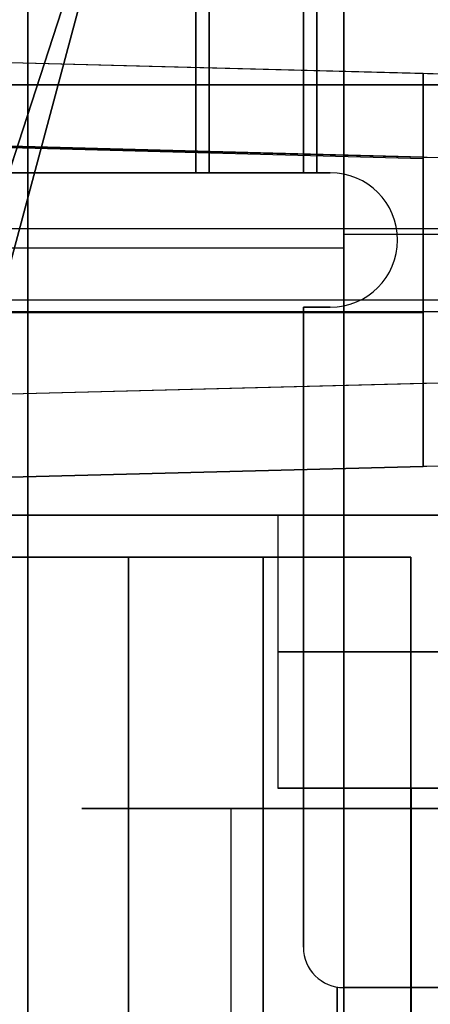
# Model space of a CAD drawing. Extents: x -8 to 8, y 0 to 107.
# Tile 144 of 256: x -1.57 to -0.04, y 22.59 to 26.25. Entities that reach past the tile are written whole.
import ezdxf

# ---------------------------------------------------------------- set-up
doc = ezdxf.new("R2010")
doc.units = 0
doc.layers.add('COUPLER_CASE', color=7, linetype='CONTINUOUS')
doc.layers.add('COUPLER_PCB', color=7, linetype='CONTINUOUS')

msp = doc.modelspace()

# ---------------------------------------------------------------- linework, layer by layer
at = {"layer": 'COUPLER_CASE', "color": 254}
for p, q in [((-0.0703, 26.0505, 145.7131), (-5.0389, 26.1806, 145.583)), ((1.4297, 26.0112, 143.2515), (-5.0389, 26.1806, 143.0821)), ((-0.0703, 26.0505, 144.3976), (-5.0389, 26.1806, 144.3976)), ((-0.0703, 24.8994, 145.7131), (-0.0703, 26.0505, 145.7131)), ((-0.0703, 26.0505, 145.7131), (-0.0703, 26.0505, 144.2131)), ((-0.0703, 26.0505, 144.2131), (-0.0703, 24.8994, 144.2131)), ((1.4297, 26.0112, 144.1738), (-0.0703, 26.0505, 144.2131)), ((-0.0703, 24.8994, 144.9631), (-0.0703, 26.0505, 144.9631)), ((-5.0389, 25.87, 8.3143), (1.4297, 25.7006, 8.145)), ((-0.0703, 25.7399, 5.9062), (-5.0389, 25.87, 5.8987)), ((-0.0703, 25.7399, 7.1065), (-5.0389, 25.87, 7.1065)), ((-0.0703, 25.7337, 5.7948), (-4.3254, 25.8451, 5.7948)), ((-4.3254, 25.8451, 5.7948), (-0.0703, 25.7399, 5.6834)), ((-0.0703, 25.7399, 7.1834), (-0.0703, 25.7399, 5.9062)), ((-0.0703, 24.5895, 7.1834), (-0.0703, 25.7399, 7.1834)), ((-0.0703, 25.7399, 5.6834), (-0.0703, 24.5895, 5.6834)), ((-0.0703, 25.7399, 7.1834), (1.4297, 25.7006, 7.2227)), ((-0.0703, 24.5895, 6.4334), (-0.0703, 25.7399, 6.4334)), ((-7.6363, 25.4749, 145.515), (-0.0703, 25.4749, 145.7131)), ((-5.9153, 25.4749, 143.0592), (1.4297, 25.4749, 143.2515)), ((-0.0703, 25.4749, 145.7131), (-0.0703, 25.4749, 144.2131)), ((-0.0703, 25.4749, 144.2131), (1.4297, 25.4749, 144.1738)), ((-0.0703, 25.1607, 5.6834), (-7.6363, 25.1607, 5.8815)), ((1.4297, 25.1647, 8.145), (-5.9153, 25.1647, 8.3373)), ((-0.0703, 25.1647, 7.1834), (-0.0703, 25.1647, 5.6834)), ((1.4297, 25.1647, 7.2227), (-0.0703, 25.1647, 7.1834)), ((-5.0389, 24.7693, 143.0821), (1.4297, 24.9387, 143.2515)), ((-0.0703, 24.8994, 144.2131), (1.4297, 24.9387, 144.1738)), ((-5.0389, 24.7693, 145.583), (-0.0703, 24.8994, 145.7131)), ((-5.0389, 24.7693, 144.3976), (-0.0703, 24.8994, 144.3976)), ((-0.0703, 24.8994, 144.2131), (-0.0703, 24.8994, 145.7131)), ((1.4297, 24.6288, 8.145), (-5.0389, 24.4594, 8.3143)), ((1.4297, 24.6288, 7.2227), (-0.0703, 24.5895, 7.1834)), ((-0.0703, 24.5895, 5.6834), (-5.0389, 24.4594, 5.8135)), ((-5.0389, 24.4594, 6.9989), (-0.0703, 24.5895, 6.9989)), ((-0.0703, 24.5895, 5.6834), (-0.0703, 24.5895, 7.1834))]:
    msp.add_line(p, q, dxfattribs=at)
at = {"layer": 'COUPLER_CASE', "color": 254, "extrusion": (1, -6.53871e-12, -3.97324e-15)}
msp.add_arc((26.7337, 5.7948, -0.0703), 1, 180, 186.3973, dxfattribs=at)
at = {"layer": 'COUPLER_CASE', "color": 254, "extrusion": (1, 9.82697e-11, -9.93309e-16)}
msp.add_arc((26.7337, 5.7948, -0.0703), 1, 173.6027, 180, dxfattribs=at)
at = {"layer": 'COUPLER_PCB', "color": 254}
for p, q in [((-1.541, 18.2517, 93.6105), (-1.541, 32.6517, 93.6105)), ((-1.541, 32.6517, 81.7105), (-1.541, 18.2517, 81.7105)), ((-1.541, 18.2517, 68.1105), (-1.541, 32.6517, 68.1105)), ((-1.541, 32.6517, 56.2105), (-1.541, 18.2517, 56.2105)), ((-0.366, 32.6517, 94.2605), (-0.366, 18.2517, 94.2605)), ((-0.366, 18.2517, 93.6105), (-0.366, 32.6517, 93.6105)), ((-0.366, 32.6517, 81.7105), (-0.366, 18.2517, 81.7105)), ((-0.366, 18.2517, 81.0605), (-0.366, 32.6517, 81.0605)), ((-0.366, 32.6517, 94.0355), (-0.366, 18.0517, 94.0355)), ((-0.366, 32.6517, 81.2855), (-0.366, 18.0517, 81.2855)), ((-0.366, 32.6517, 68.7605), (-0.366, 18.2517, 68.7605)), ((-0.366, 18.2517, 68.1105), (-0.366, 32.6517, 68.1105)), ((-0.366, 32.6517, 56.2105), (-0.366, 18.2517, 56.2105)), ((-0.366, 18.2517, 55.5605), (-0.366, 32.6517, 55.5605)), ((-0.366, 32.6517, 68.5355), (-0.366, 18.0517, 68.5355)), ((-0.366, 32.6517, 55.7855), (-0.366, 18.0517, 55.7855)), ((-2.6327, 22.5399, 90.2105), (-0.7694, 28.2748, 90.2105)), ((-2.6327, 22.5399, 84.0905), (-0.7694, 28.2748, 84.0905)), ((-0.7694, 28.2748, 86.1305), (-2.6327, 22.5399, 86.1305)), ((-0.7694, 28.2748, 88.1705), (-2.6327, 22.5399, 88.1705)), ((-2.6327, 22.5399, 64.7105), (-0.7694, 28.2748, 64.7105)), ((-2.6327, 22.5399, 58.5905), (-0.7694, 28.2748, 58.5905)), ((-0.7694, 28.2748, 60.6305), (-2.6327, 22.5399, 60.6305)), ((-0.7694, 28.2748, 62.6705), (-2.6327, 22.5399, 62.6705)), ((-0.828, 28.2514, 87.1505), (-2.6216, 21.5576, 87.1505)), ((-0.828, 28.2514, 85.1105), (-2.6216, 21.5576, 85.1105)), ((-0.828, 28.2514, 91.2305), (-2.6216, 21.5576, 91.2305)), ((-0.828, 28.2514, 89.1905), (-2.6216, 21.5576, 89.1905)), ((-0.828, 28.2514, 61.6505), (-2.6216, 21.5576, 61.6505)), ((-0.828, 28.2514, 59.6105), (-2.6216, 21.5576, 59.6105)), ((-0.828, 28.2514, 65.7305), (-2.6216, 21.5576, 65.7305)), ((-0.828, 28.2514, 63.6905), (-2.6216, 21.5576, 63.6905)), ((-0.916, 25.6817, 77.8905), (-0.916, 27.6817, 77.8905)), ((-0.916, 27.6817, 97.4305), (-0.916, 25.6817, 97.4305)), ((-0.916, 25.6817, 52.3905), (-0.916, 27.6817, 52.3905)), ((-0.916, 27.6817, 71.9305), (-0.916, 25.6817, 71.9305)), ((-0.866, 27.6817, 79.5105), (-0.866, 25.6817, 79.5105)), ((-0.866, 25.6817, 95.8105), (-0.866, 27.6817, 95.8105)), ((-0.866, 27.6817, 97.7305), (-0.866, 25.6817, 97.7305)), ((-0.866, 25.6817, 77.5905), (-0.866, 27.6817, 77.5905)), ((-0.866, 27.6817, 77.9405), (-0.866, 25.6817, 77.9405)), ((-0.866, 25.6817, 97.3805), (-0.866, 27.6817, 97.3805)), ((-0.866, 27.6817, 78.7255), (-0.866, 25.6817, 78.7255)), ((-0.866, 27.6817, 96.5955), (-0.866, 25.6817, 96.5955)), ((-0.866, 27.6817, 54.0105), (-0.866, 25.6817, 54.0105)), ((-0.866, 25.6817, 70.3105), (-0.866, 27.6817, 70.3105)), ((-0.866, 27.6817, 72.2305), (-0.866, 25.6817, 72.2305)), ((-0.866, 25.6817, 52.0905), (-0.866, 27.6817, 52.0905)), ((-0.866, 27.6817, 52.4405), (-0.866, 25.6817, 52.4405)), ((-0.866, 25.6817, 71.8805), (-0.866, 27.6817, 71.8805)), ((-0.866, 27.6817, 53.2255), (-0.866, 25.6817, 53.2255)), ((-0.866, 27.6817, 71.0955), (-0.866, 25.6817, 71.0955)), ((-0.516, 25.6817, 95.8105), (-0.516, 27.6817, 95.8105)), ((-0.516, 27.6817, 79.5105), (-0.516, 25.6817, 79.5105)), ((-0.516, 25.6817, 79.8605), (-0.516, 27.6817, 79.8605)), ((-0.516, 27.6817, 95.4605), (-0.516, 25.6817, 95.4605)), ((-0.516, 27.6817, 97.3805), (-0.516, 25.6817, 97.3805)), ((-0.516, 25.6817, 77.9405), (-0.516, 27.6817, 77.9405)), ((-0.516, 25.6817, 96.5955), (-0.516, 27.6817, 96.5955)), ((-0.516, 25.6817, 78.7255), (-0.516, 27.6817, 78.7255)), ((-0.516, 25.6817, 70.3105), (-0.516, 27.6817, 70.3105)), ((-0.516, 27.6817, 54.0105), (-0.516, 25.6817, 54.0105)), ((-0.516, 25.6817, 54.3605), (-0.516, 27.6817, 54.3605)), ((-0.516, 27.6817, 69.9605), (-0.516, 25.6817, 69.9605)), ((-0.516, 27.6817, 71.8805), (-0.516, 25.6817, 71.8805)), ((-0.516, 25.6817, 52.4405), (-0.516, 27.6817, 52.4405)), ((-0.516, 25.6817, 71.0955), (-0.516, 27.6817, 71.0955)), ((-0.516, 25.6817, 53.2255), (-0.516, 27.6817, 53.2255)), ((-0.466, 25.6817, 95.7605), (-0.466, 27.6817, 95.7605)), ((-0.466, 27.6817, 79.5605), (-0.466, 25.6817, 79.5605)), ((-0.466, 25.6817, 70.2605), (-0.466, 27.6817, 70.2605)), ((-0.466, 27.6817, 54.0605), (-0.466, 25.6817, 54.0605)), ((-1.3658, 26.4393, 90.4105), (-2.6327, 22.5399, 90.4105)), ((-1.3658, 26.4393, 90.0105), (-2.6327, 22.5399, 90.0105)), ((-1.3658, 26.4393, 84.2905), (-2.6327, 22.5399, 84.2905)), ((-1.3658, 26.4393, 83.8905), (-2.6327, 22.5399, 83.8905)), ((-2.6327, 22.5399, 85.9305), (-1.3658, 26.4393, 85.9305)), ((-2.6327, 22.5399, 86.3305), (-1.3658, 26.4393, 86.3305)), ((-2.6327, 22.5399, 87.9705), (-1.3658, 26.4393, 87.9705)), ((-2.6327, 22.5399, 88.3705), (-1.3658, 26.4393, 88.3705)), ((-1.3658, 26.4393, 64.9105), (-2.6327, 22.5399, 64.9105)), ((-1.3658, 26.4393, 64.5105), (-2.6327, 22.5399, 64.5105)), ((-1.3658, 26.4393, 58.7905), (-2.6327, 22.5399, 58.7905)), ((-1.3658, 26.4393, 58.3905), (-2.6327, 22.5399, 58.3905)), ((-2.6327, 22.5399, 60.4305), (-1.3658, 26.4393, 60.4305)), ((-2.6327, 22.5399, 60.8305), (-1.3658, 26.4393, 60.8305)), ((-2.6327, 22.5399, 62.4705), (-1.3658, 26.4393, 62.4705)), ((-2.6327, 22.5399, 62.8705), (-1.3658, 26.4393, 62.8705)), ((-1.3275, 26.3872, 86.9505), (-2.6216, 21.5576, 86.9505)), ((-2.6216, 21.5576, 87.3505), (-1.3275, 26.3872, 87.3505)), ((-2.6216, 21.5576, 84.9105), (-1.3275, 26.3872, 84.9105)), ((-2.6216, 21.5576, 85.3105), (-1.3275, 26.3872, 85.3105)), ((-2.6216, 21.5576, 91.0305), (-1.3275, 26.3872, 91.0305)), ((-2.6216, 21.5576, 91.4305), (-1.3275, 26.3872, 91.4305)), ((-2.6216, 21.5576, 88.9905), (-1.3275, 26.3872, 88.9905)), ((-2.6216, 21.5576, 89.3905), (-1.3275, 26.3872, 89.3905)), ((-1.3275, 26.3872, 61.4505), (-2.6216, 21.5576, 61.4505)), ((-2.6216, 21.5576, 61.8505), (-1.3275, 26.3872, 61.8505)), ((-2.6216, 21.5576, 59.4105), (-1.3275, 26.3872, 59.4105)), ((-2.6216, 21.5576, 59.8105), (-1.3275, 26.3872, 59.8105)), ((-2.6216, 21.5576, 65.5305), (-1.3275, 26.3872, 65.5305)), ((-2.6216, 21.5576, 65.9305), (-1.3275, 26.3872, 65.9305)), ((-2.6216, 21.5576, 63.4905), (-1.3275, 26.3872, 63.4905)), ((-2.6216, 21.5576, 63.8905), (-1.3275, 26.3872, 63.8905)), ((-4.396, 25.6817, 97.7305), (-0.866, 25.6817, 97.7305)), ((-0.866, 25.6817, 77.5905), (-4.396, 25.6817, 77.5905)), ((-4.396, 25.6817, 97.4305), (-0.916, 25.6817, 97.4305)), ((-0.916, 25.6817, 77.8905), (-4.396, 25.6817, 77.8905)), ((-4.396, 25.6817, 72.2305), (-0.866, 25.6817, 72.2305)), ((-0.866, 25.6817, 52.0905), (-4.396, 25.6817, 52.0905)), ((-4.396, 25.6817, 71.9305), (-0.916, 25.6817, 71.9305)), ((-0.916, 25.6817, 52.3905), (-4.396, 25.6817, 52.3905)), ((-0.916, 25.6817, 97.4305), (-0.866, 25.6817, 97.3805)), ((-0.866, 25.6817, 77.9405), (-0.916, 25.6817, 77.8905)), ((-0.916, 25.6817, 71.9305), (-0.866, 25.6817, 71.8805)), ((-0.866, 25.6817, 52.4405), (-0.916, 25.6817, 52.3905)), ((-0.866, 25.6817, 77.9405), (-0.866, 25.6817, 79.5105)), ((-0.866, 25.6817, 95.8105), (-0.866, 25.6817, 97.3805)), ((-0.516, 25.6817, 96.5955), (-0.866, 25.6817, 96.5955)), ((-0.516, 25.6817, 78.7255), (-0.866, 25.6817, 78.7255)), ((-0.866, 25.6817, 52.4405), (-0.866, 25.6817, 54.0105)), ((-0.866, 25.6817, 70.3105), (-0.866, 25.6817, 71.8805)), ((-0.516, 25.6817, 71.0955), (-0.866, 25.6817, 71.0955)), ((-0.516, 25.6817, 53.2255), (-0.866, 25.6817, 53.2255)), ((-0.416, 25.6817, 79.8605), (-0.516, 25.6817, 79.8605)), ((-0.516, 25.6817, 95.4605), (-0.416, 25.6817, 95.4605)), ((-0.516, 25.6817, 97.3805), (-0.516, 25.6817, 95.8105)), ((-0.516, 25.6817, 79.5105), (-0.516, 25.6817, 77.9405)), ((-0.416, 25.6817, 54.3605), (-0.516, 25.6817, 54.3605)), ((-0.516, 25.6817, 69.9605), (-0.416, 25.6817, 69.9605)), ((-0.516, 25.6817, 71.8805), (-0.516, 25.6817, 70.3105)), ((-0.516, 25.6817, 54.0105), (-0.516, 25.6817, 52.4405)), ((-0.416, 25.6817, 95.7605), (-0.466, 25.6817, 95.7605)), ((-0.466, 25.6817, 79.5605), (-0.416, 25.6817, 79.5605)), ((-0.416, 25.6817, 70.2605), (-0.466, 25.6817, 70.2605)), ((-0.466, 25.6817, 54.0605), (-0.416, 25.6817, 54.0605)), ((-0.416, 25.6817, 95.4605), (-0.416, 25.6817, 95.7605)), ((-0.416, 25.6817, 79.5605), (-0.416, 25.6817, 79.8605)), ((-0.416, 25.6817, 69.9605), (-0.416, 25.6817, 70.2605)), ((-0.416, 25.6817, 54.0605), (-0.416, 25.6817, 54.3605)), ((1.934, 25.4517, 94.2605), (-0.366, 25.4517, 94.2605)), ((1.934, 25.4517, 81.0605), (-0.366, 25.4517, 81.0605)), ((1.934, 25.4517, 68.7605), (-0.366, 25.4517, 68.7605)), ((1.934, 25.4517, 55.5605), (-0.366, 25.4517, 55.5605)), ((-0.166, 25.4317, 95.4605), (-0.166, 25.4317, 95.7605)), ((-0.166, 25.4317, 79.8605), (-0.166, 25.4317, 79.5605)), ((-0.166, 25.4317, 69.9605), (-0.166, 25.4317, 70.2605)), ((-0.166, 25.4317, 54.3605), (-0.166, 25.4317, 54.0605)), ((-0.366, 25.4017, 93.6105), (-2.716, 25.4017, 93.6105)), ((-0.366, 25.4017, 81.7105), (-2.716, 25.4017, 81.7105)), ((-0.366, 25.4017, 68.1105), (-2.716, 25.4017, 68.1105)), ((-0.366, 25.4017, 56.2105), (-2.716, 25.4017, 56.2105)), ((-0.366, 25.3517, 93.6105), (-0.366, 25.3517, 94.2605)), ((-0.366, 25.3517, 81.0605), (-0.366, 25.3517, 81.7105)), ((-0.366, 25.3517, 68.1105), (-0.366, 25.3517, 68.7605)), ((-0.366, 25.3517, 55.5605), (-0.366, 25.3517, 56.2105)), ((-0.516, 25.1817, 95.7605), (-0.416, 25.1817, 95.7605)), ((-0.516, 24.2517, 95.7605), (-0.516, 25.1817, 95.7605)), ((-0.516, 25.1817, 79.5605), (-0.516, 24.2517, 79.5605)), ((-0.416, 25.1817, 79.5605), (-0.516, 25.1817, 79.5605)), ((-0.516, 25.1817, 95.4605), (-0.416, 25.1817, 95.4605)), ((-0.516, 25.1817, 95.7605), (-0.516, 25.1817, 95.4605)), ((-0.516, 25.1817, 79.8605), (-0.516, 25.1817, 79.5605)), ((-0.416, 25.1817, 79.8605), (-0.516, 25.1817, 79.8605)), ((-0.516, 22.8017, 79.8605), (-0.516, 25.1817, 79.8605)), ((-0.516, 25.1817, 95.4605), (-0.516, 22.8017, 95.4605)), ((-0.416, 25.1817, 95.6105), (-0.516, 25.1817, 95.6105)), ((-0.416, 25.1817, 79.7105), (-0.516, 25.1817, 79.7105)), ((-0.516, 22.8017, 79.7105), (-0.516, 25.1817, 79.7105)), ((-0.516, 22.8017, 95.6105), (-0.516, 25.1817, 95.6105)), ((-0.516, 25.1817, 70.2605), (-0.416, 25.1817, 70.2605)), ((-0.516, 24.2517, 70.2605), (-0.516, 25.1817, 70.2605)), ((-0.516, 25.1817, 54.0605), (-0.516, 24.2517, 54.0605)), ((-0.416, 25.1817, 54.0605), (-0.516, 25.1817, 54.0605)), ((-0.516, 25.1817, 69.9605), (-0.416, 25.1817, 69.9605)), ((-0.516, 25.1817, 70.2605), (-0.516, 25.1817, 69.9605)), ((-0.516, 25.1817, 54.3605), (-0.516, 25.1817, 54.0605)), ((-0.416, 25.1817, 54.3605), (-0.516, 25.1817, 54.3605)), ((-0.516, 22.8017, 54.3605), (-0.516, 25.1817, 54.3605)), ((-0.516, 25.1817, 69.9605), (-0.516, 22.8017, 69.9605)), ((-0.416, 25.1817, 70.1105), (-0.516, 25.1817, 70.1105)), ((-0.416, 25.1817, 54.2105), (-0.516, 25.1817, 54.2105)), ((-0.516, 22.8017, 54.2105), (-0.516, 25.1817, 54.2105)), ((-0.516, 22.8017, 70.1105), (-0.516, 25.1817, 70.1105)), ((-0.466, 25.1817, 95.4605), (-0.466, 25.1817, 95.7605)), ((-0.466, 25.1817, 79.5605), (-0.466, 25.1817, 79.8605)), ((-0.466, 25.1817, 69.9605), (-0.466, 25.1817, 70.2605)), ((-0.466, 25.1817, 54.0605), (-0.466, 25.1817, 54.3605)), ((-0.416, 25.1817, 95.7605), (-0.416, 25.1817, 95.4605)), ((-0.416, 25.1817, 79.5605), (-0.416, 25.1817, 79.8605)), ((-0.416, 25.1817, 70.2605), (-0.416, 25.1817, 69.9605)), ((-0.416, 25.1817, 54.0605), (-0.416, 25.1817, 54.3605)), ((-0.666, 24.2517, 79.9105), (-2.216, 24.2517, 79.9105)), ((-2.216, 24.2517, 95.4105), (-0.666, 24.2517, 95.4105)), ((-2.216, 24.2517, 96.8105), (-0.116, 24.2517, 96.8105)), ((-2.216, 24.2517, 78.5105), (-0.116, 24.2517, 78.5105)), ((-0.116, 24.2517, 96.1105), (-2.216, 24.2517, 96.1105)), ((-0.116, 24.2517, 79.2105), (-2.216, 24.2517, 79.2105)), ((-0.666, 24.2517, 54.4105), (-2.216, 24.2517, 54.4105)), ((-2.216, 24.2517, 69.9105), (-0.666, 24.2517, 69.9105)), ((-2.216, 24.2517, 71.3105), (-0.116, 24.2517, 71.3105)), ((-2.216, 24.2517, 53.0105), (-0.116, 24.2517, 53.0105)), ((-0.116, 24.2517, 70.6105), (-2.216, 24.2517, 70.6105)), ((-0.116, 24.2517, 53.7105), (-2.216, 24.2517, 53.7105)), ((-1.166, 24.2517, 96.8105), (-1.166, 24.2517, 95.4105)), ((-1.166, 24.2517, 78.5105), (-1.166, 24.2517, 79.9105)), ((-1.166, 24.2517, 96.8105), (-1.166, 19.1017, 96.8105)), ((-1.166, 19.1017, 78.5105), (-1.166, 24.2517, 78.5105)), ((-1.166, 24.2517, 71.3105), (-1.166, 24.2517, 69.9105)), ((-1.166, 24.2517, 53.0105), (-1.166, 24.2517, 54.4105)), ((-1.166, 24.2517, 71.3105), (-1.166, 19.1017, 71.3105)), ((-1.166, 19.1017, 53.0105), (-1.166, 24.2517, 53.0105)), ((-0.6661, 20.5918, 79.5605), (-0.666, 24.2517, 79.5605)), ((-0.6661, 20.5918, 54.0605), (-0.666, 24.2517, 54.0605)), ((-0.666, 19.1017, 79.9105), (-0.666, 24.2517, 79.9105)), ((-0.666, 24.2517, 95.4105), (-0.666, 19.1017, 95.4105)), ((-0.666, 24.2517, 79.5605), (-0.516, 24.2517, 79.5605)), ((-0.666, 24.2517, 95.7605), (-0.666, 20.592, 95.7605)), ((-0.516, 24.2517, 95.7605), (-0.666, 24.2517, 95.7605)), ((-0.666, 24.2517, 95.7605), (-0.666, 24.2517, 95.4105)), ((-0.666, 24.2517, 79.5605), (-0.666, 24.2517, 79.9105)), ((-0.666, 24.2517, 79.7355), (-0.666, 20.5918, 79.7355)), ((-0.666, 24.2517, 95.5855), (-0.666, 20.5918, 95.5855)), ((-0.666, 19.1017, 54.4105), (-0.666, 24.2517, 54.4105)), ((-0.666, 24.2517, 69.9105), (-0.666, 19.1017, 69.9105)), ((-0.666, 24.2517, 54.0605), (-0.516, 24.2517, 54.0605)), ((-0.666, 24.2517, 70.2605), (-0.666, 20.592, 70.2605)), ((-0.516, 24.2517, 70.2605), (-0.666, 24.2517, 70.2605)), ((-0.666, 24.2517, 70.2605), (-0.666, 24.2517, 69.9105)), ((-0.666, 24.2517, 54.0605), (-0.666, 24.2517, 54.4105)), ((-0.666, 24.2517, 54.2355), (-0.666, 20.5918, 54.2355)), ((-0.666, 24.2517, 70.0855), (-0.666, 20.5918, 70.0855)), ((-0.116, 24.2517, 95.7605), (-0.516, 24.2517, 95.7605)), ((-0.516, 24.2517, 79.5605), (-0.116, 24.2517, 79.5605)), ((-0.516, 22.8017, 79.5605), (-0.516, 24.2517, 79.5605)), ((-0.516, 24.2517, 95.7605), (-0.516, 22.8017, 95.7605)), ((-0.116, 24.2517, 70.2605), (-0.516, 24.2517, 70.2605)), ((-0.516, 24.2517, 54.0605), (-0.116, 24.2517, 54.0605)), ((-0.516, 22.8017, 54.0605), (-0.516, 24.2517, 54.0605)), ((-0.516, 24.2517, 70.2605), (-0.516, 22.8017, 70.2605)), ((-0.116, 22.6517, 95.7605), (-0.116, 24.2517, 95.7605)), ((-0.116, 24.2517, 79.5605), (-0.116, 22.6517, 79.5605)), ((-0.116, 24.2517, 96.8105), (-0.116, 24.2517, 95.7605)), ((-0.116, 24.2517, 96.8105), (-0.116, 19.1017, 96.8105)), ((-0.116, 24.2517, 78.5105), (-0.116, 24.2517, 79.5605)), ((-0.116, 24.2517, 78.5105), (-0.116, 19.1017, 78.5105)), ((-0.116, 19.1017, 96.2855), (-0.116, 24.2517, 96.2855)), ((-0.116, 24.2517, 79.0355), (-0.116, 19.1017, 79.0355)), ((-0.116, 22.6517, 70.2605), (-0.116, 24.2517, 70.2605)), ((-0.116, 24.2517, 54.0605), (-0.116, 22.6517, 54.0605)), ((-0.116, 24.2517, 71.3105), (-0.116, 24.2517, 70.2605)), ((-0.116, 24.2517, 71.3105), (-0.116, 19.1017, 71.3105)), ((-0.116, 24.2517, 53.0105), (-0.116, 24.2517, 54.0605)), ((-0.116, 24.2517, 53.0105), (-0.116, 19.1017, 53.0105)), ((-0.116, 19.1017, 70.7855), (-0.116, 24.2517, 70.7855)), ((-0.116, 24.2517, 53.5355), (-0.116, 19.1017, 53.5355)), ((-0.516, 23.9917, 79.5605), (-0.516, 23.9917, 79.8605)), ((-0.516, 23.9917, 95.4605), (-0.516, 23.9917, 95.7605)), ((-0.516, 23.9917, 54.0605), (-0.516, 23.9917, 54.3605)), ((-0.516, 23.9917, 69.9605), (-0.516, 23.9917, 70.2605)), ((-0.516, 22.8017, 95.7605), (-0.516, 22.8017, 95.4605)), ((-0.516, 22.8017, 79.8605), (-0.516, 22.8017, 79.5605)), ((-0.516, 22.8017, 70.2605), (-0.516, 22.8017, 69.9605)), ((-0.516, 22.8017, 54.3605), (-0.516, 22.8017, 54.0605)), ((-0.391, 22.6539, 79.5605), (-0.391, 22.4995, 79.5605)), ((-0.391, 22.4995, 95.7605), (-0.391, 22.6539, 95.7605)), ((-0.391, 22.6539, 54.0605), (-0.391, 22.4995, 54.0605)), ((-0.391, 22.4995, 70.2605), (-0.391, 22.6539, 70.2605)), ((-0.366, 22.6517, 95.7605), (-0.116, 22.6517, 95.7605)), ((-0.366, 22.6517, 95.4605), (-0.366, 22.6517, 95.7605)), ((5.984, 22.6517, 95.4605), (-0.366, 22.6517, 95.4605)), ((-0.366, 22.6517, 79.8605), (5.984, 22.6517, 79.8605)), ((-0.116, 22.6517, 79.5605), (-0.366, 22.6517, 79.5605)), ((-0.366, 22.6517, 79.5605), (-0.366, 22.6517, 79.8605)), ((6.2868, 22.6517, 95.5855), (-0.366, 22.6517, 95.5855)), ((6.2868, 22.6517, 79.7355), (-0.366, 22.6517, 79.7355)), ((-0.366, 22.6517, 70.2605), (-0.116, 22.6517, 70.2605)), ((-0.366, 22.6517, 69.9605), (-0.366, 22.6517, 70.2605)), ((5.984, 22.6517, 69.9605), (-0.366, 22.6517, 69.9605)), ((-0.366, 22.6517, 54.3605), (5.984, 22.6517, 54.3605)), ((-0.116, 22.6517, 54.0605), (-0.366, 22.6517, 54.0605)), ((-0.366, 22.6517, 54.0605), (-0.366, 22.6517, 54.3605)), ((6.2868, 22.6517, 70.0855), (-0.366, 22.6517, 70.0855)), ((6.2868, 22.6517, 54.2355), (-0.366, 22.6517, 54.2355)), ((5.984, 22.6517, 95.7605), (-0.116, 22.6517, 95.7605)), ((-0.116, 22.6517, 79.5605), (5.984, 22.6517, 79.5605)), ((-0.116, 22.6517, 79.5605), (-0.116, 22.5017, 79.5605)), ((-0.116, 22.5017, 95.7605), (-0.116, 22.6517, 95.7605)), ((5.984, 22.6517, 70.2605), (-0.116, 22.6517, 70.2605)), ((-0.116, 22.6517, 54.0605), (5.984, 22.6517, 54.0605)), ((-0.116, 22.6517, 54.0605), (-0.116, 22.5017, 54.0605)), ((-0.116, 22.5017, 70.2605), (-0.116, 22.6517, 70.2605))]:
    msp.add_line(p, q, dxfattribs=at)
at = {"layer": 'COUPLER_PCB', "color": 250}
for p, q in [((2.437, 26.009, 25.6405), (-2.008, 26.009, 25.6405)), ((-2.008, 26.009, 22.5925), (2.437, 26.009, 22.5925)), ((2.437, 26.009, 22.1353), (-2.008, 26.009, 22.1353)), ((-2.008, 26.009, 19.0873), (2.437, 26.009, 19.0873)), ((-2.008, 26.009, 25.1325), (2.437, 26.009, 25.1325)), ((2.437, 26.009, 23.1005), (-2.008, 26.009, 23.1005)), ((-2.008, 26.009, 21.6273), (2.437, 26.009, 21.6273)), ((2.437, 26.009, 19.5953), (-2.008, 26.009, 19.5953)), ((-2.008, 26.009, 25.3865), (2.437, 26.009, 25.3865)), ((-2.008, 26.009, 22.8465), (2.437, 26.009, 22.8465)), ((-2.008, 26.009, 21.8813), (2.437, 26.009, 21.8813)), ((-2.008, 26.009, 19.3413), (2.437, 26.009, 19.3413)), ((-2.008, 25.2089, 25.1325), (2.437, 25.2089, 25.1325)), ((-2.008, 25.2089, 23.1005), (2.437, 25.2089, 23.1005)), ((-2.008, 25.2089, 21.6273), (2.437, 25.2089, 21.6273)), ((-2.008, 25.2089, 19.5953), (2.437, 25.2089, 19.5953)), ((-2.008, 24.4088, 23.1005), (2.437, 24.4088, 23.1005)), ((2.437, 24.4088, 25.1325), (-2.008, 24.4088, 25.1325)), ((-2.008, 24.4088, 19.5953), (2.437, 24.4088, 19.5953)), ((2.437, 24.4088, 21.6273), (-2.008, 24.4088, 21.6273)), ((-1.703, 24.4088, 24.1165), (-0.611, 24.4088, 24.1165)), ((-1.703, 24.4088, 20.6113), (-0.611, 24.4088, 20.6113)), ((-0.611, 24.4088, 24.1165), (-0.611, 23.3928, 24.1165)), ((-0.611, 24.4088, 20.6113), (-0.611, 23.3928, 20.6113)), ((-0.611, 23.3928, 24.1165), (-0.1157, 23.3928, 24.1165)), ((-0.611, 23.3928, 20.6113), (-0.1157, 23.3928, 20.6113)), ((-0.1157, 23.3928, 23.7228), (-0.1157, 23.3928, 24.5102)), ((-0.1157, 23.3928, 24.5102), (0.6717, 23.3928, 24.5102)), ((0.6717, 23.3928, 23.7228), (-0.1157, 23.3928, 23.7228)), ((-0.1157, 23.3928, 20.2176), (-0.1157, 23.3928, 21.005)), ((-0.1157, 23.3928, 21.005), (0.6717, 23.3928, 21.005)), ((0.6717, 23.3928, 20.2176), (-0.1157, 23.3928, 20.2176)), ((-0.1157, 19.5828, 24.5102), (-0.1157, 23.3928, 24.5102)), ((-0.1157, 19.5828, 21.005), (-0.1157, 23.3928, 21.005)), ((-0.1157, 23.3928, 23.7228), (-0.1157, 19.5828, 23.7228)), ((-0.1157, 23.3928, 20.2176), (-0.1157, 19.5828, 20.2176)), ((-0.1157, 19.5828, 24.1165), (-0.1157, 23.3928, 24.1165)), ((-0.1157, 19.5828, 20.6113), (-0.1157, 23.3928, 20.6113))]:
    msp.add_line(p, q, dxfattribs=at)
at = {"layer": 'COUPLER_PCB'}
for p, q in [((-0.785, 23.3171, 16.7367), (1.8927, 23.3171, 14.0591)), ((1.8927, 23.3171, 16.7367), (-0.785, 23.3171, 14.0591)), ((-0.785, 17.6016, 14.0591), (-0.785, 23.3171, 14.0591)), ((-0.785, 17.6016, 16.7367), (-0.785, 23.3171, 16.7367)), ((-0.785, 23.3171, 31.053), (1.8927, 23.3171, 28.3753)), ((1.8927, 23.3171, 31.053), (-0.785, 23.3171, 28.3753)), ((-0.785, 17.6016, 28.3753), (-0.785, 23.3171, 28.3753)), ((-0.785, 17.6016, 31.053), (-0.785, 23.3171, 31.053))]:
    msp.add_line(p, q, dxfattribs=at)
at = {"layer": 'COUPLER_PCB', "extrusion": (0, 1, 0)}
for centre, radius in [((-0.5538, 15.3979, 24.4088), 2.0002), ((-0.5538, 29.7142, 24.4088), 2.0002), ((-0.5538, 15.3979, 24.4088), 1.1044), ((-0.5538, 29.7142, 24.4088), 1.1044), ((-0.5538, 15.3979, 23.3171), 1.8934), ((-0.5538, 29.7142, 23.3171), 1.8934)]:
    msp.add_circle(centre, radius, dxfattribs=at)
at = {"layer": 'COUPLER_PCB', "color": 254, "extrusion": (4.37114e-08, 1, 4.37114e-08)}
for centre, radius, start, end in [((0.916, 77.9405, 25.6817), 0.05, 180, 270), ((0.916, 97.3805, 25.6817), 0.05, 90, 180), ((0.916, 52.4405, 25.6817), 0.05, 180, 270), ((0.916, 71.8805, 25.6817), 0.05, 90, 180), ((0.516, 79.5105, 25.6817), 0.35, 0, 90), ((0.516, 95.8105, 25.6817), 0.35, 270, 360), ((0.866, 97.3805, 25.6817), 0.35, 90, 180), ((0.866, 77.9405, 25.6817), 0.35, 180, 270), ((0.516, 54.0105, 25.6817), 0.35, 0, 90), ((0.516, 70.3105, 25.6817), 0.35, 270, 360), ((0.866, 71.8805, 25.6817), 0.35, 90, 180), ((0.866, 52.4405, 25.6817), 0.35, 180, 270), ((0.466, 95.8105, 25.6817), 0.05, 270, 0), ((0.466, 79.5105, 25.6817), 0.05, 360, 90), ((0.466, 70.3105, 25.6817), 0.05, 270, 0), ((0.466, 54.0105, 25.6817), 0.05, 360, 90)]:
    msp.add_arc(centre, radius, start, end, dxfattribs=at)
at = {"layer": 'COUPLER_PCB', "color": 254, "extrusion": (-2.84725e-14, -4.37814e-08, 1)}
for centre in [(-0.416, 25.4317, 95.7605), (-0.416, 25.4317, 70.2605)]:
    msp.add_arc(centre, 0.25, 270, 90, dxfattribs=at)
at = {"layer": 'COUPLER_PCB', "color": 254, "extrusion": (-4.72638e-17, -4.37114e-08, 1)}
for centre in [(-0.416, 25.4317, 95.4605), (-0.416, 25.4317, 69.9605)]:
    msp.add_arc(centre, 0.25, 270, 90, dxfattribs=at)
at = {"layer": 'COUPLER_PCB', "color": 254, "extrusion": (-2.8469e-14, -4.37114e-08, 1)}
for centre in [(-0.416, 25.4317, 79.8605), (-0.416, 25.4317, 54.3605)]:
    msp.add_arc(centre, 0.25, 360, 90, dxfattribs=at)
at = {"layer": 'COUPLER_PCB', "color": 254, "extrusion": (-5.49117e-17, -4.38864e-08, 1)}
for centre in [(-0.416, 25.4317, 79.5605), (-0.416, 25.4317, 54.0605)]:
    msp.add_arc(centre, 0.25, 270, 90, dxfattribs=at)
at = {"layer": 'COUPLER_PCB', "color": 254, "extrusion": (-1.94194e-15, -4.37114e-08, 1)}
msp.add_arc((-0.416, 25.4317, 95.4605), 0.25, 270, 90, dxfattribs=at)
at = {"layer": 'COUPLER_PCB', "color": 254, "extrusion": (0, -4.37114e-08, 1)}
for centre, radius, start, end in [((-0.416, 25.4317, 95.6105), 0.25, 270, 90), ((-0.416, 25.4317, 79.7105), 0.25, 270, 90), ((-0.416, 25.4317, 70.1105), 0.25, 270, 90), ((-0.416, 25.4317, 54.2105), 0.25, 270, 90), ((-0.366, 22.8017, 95.6105), 0.15, 180, 270), ((-0.366, 22.8017, 79.7105), 0.15, 180, 270), ((-0.366, 22.8017, 70.1105), 0.15, 180, 270), ((-0.366, 22.8017, 54.2105), 0.15, 180, 270)]:
    msp.add_arc(centre, radius, start, end, dxfattribs=at)
at = {"layer": 'COUPLER_PCB', "color": 254, "extrusion": (5.49015e-14, -4.37114e-08, 1)}
msp.add_arc((-0.416, 25.4317, 69.9605), 0.25, 270, 90, dxfattribs=at)
at = {"layer": 'COUPLER_PCB', "color": 254, "extrusion": (-4.72625e-17, -4.37114e-08, 1)}
for centre in [(-0.416, 25.4317, 79.8605), (-0.416, 25.4317, 54.3605)]:
    msp.add_arc(centre, 0.25, 270, 360, dxfattribs=at)
at = {"layer": 'COUPLER_PCB', "color": 250, "extrusion": (4.37114e-08, 1, 1.19271e-16)}
for centre in [(-0.278, 24.1165, 24.4088), (-0.278, 20.6113, 24.4088), (-0.278, 24.1165, 23.3928), (-0.278, 20.6113, 23.3928)]:
    msp.add_arc(centre, 0.889, 270, 90, dxfattribs=at)
at = {"layer": 'COUPLER_PCB', "color": 250, "extrusion": (4.37114e-08, 1, 0)}
for centre in [(-0.278, 24.1165, 23.9008), (-0.278, 20.6113, 23.9008)]:
    msp.add_arc(centre, 0.889, 270, 90, dxfattribs=at)
at = {"layer": 'COUPLER_PCB', "color": 254, "extrusion": (-5.21069e-12, -4.36854e-08, 1)}
for centre in [(-0.366, 22.8017, 95.4605), (-0.366, 22.8017, 69.9605)]:
    msp.add_arc(centre, 0.15, 180, 270, dxfattribs=at)
at = {"layer": 'COUPLER_PCB', "color": 254, "extrusion": (-6.94438e-11, -4.36975e-08, 1)}
for centre in [(-0.366, 22.8017, 95.7605), (-0.366, 22.8017, 70.2605)]:
    msp.add_arc(centre, 0.15, 180, 270, dxfattribs=at)
at = {"layer": 'COUPLER_PCB', "color": 254, "extrusion": (-2.35901e-11, -4.376e-08, 1)}
for centre in [(-0.366, 22.8017, 79.8605), (-0.366, 22.8017, 54.3605)]:
    msp.add_arc(centre, 0.15, 180, 270, dxfattribs=at)
at = {"layer": 'COUPLER_PCB', "color": 254, "extrusion": (-4.74168e-14, -4.37114e-08, 1)}
for centre in [(-0.366, 22.8017, 79.5605), (-0.366, 22.8017, 54.0605)]:
    msp.add_arc(centre, 0.15, 180, 270, dxfattribs=at)

doc.saveas('drawing.dxf')
